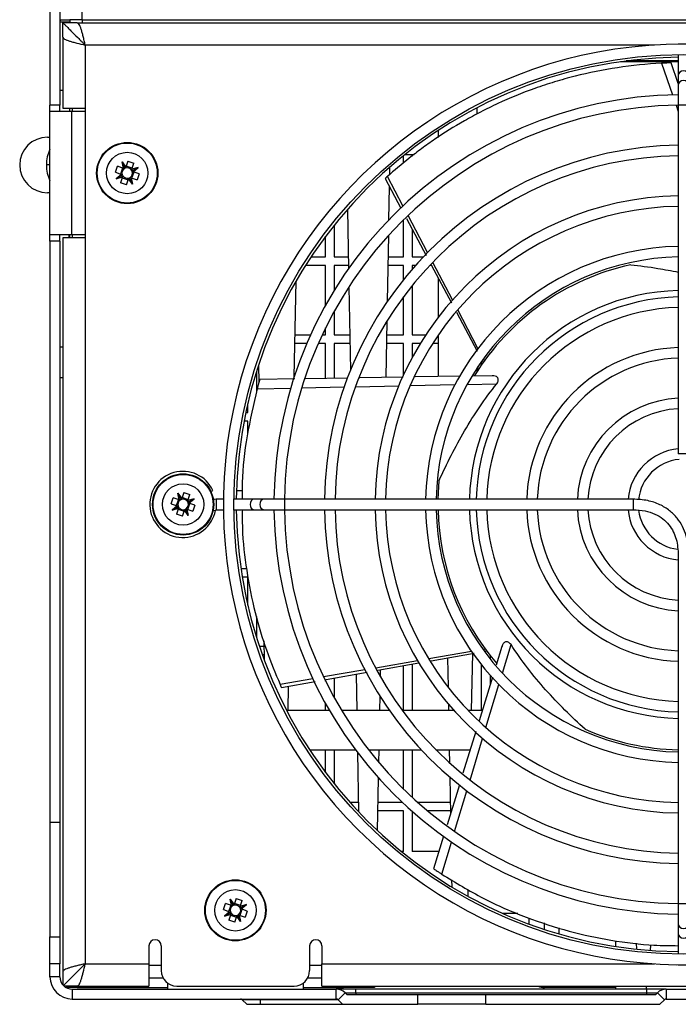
# Model space of a CAD drawing. Header units: millimetres. Extents: x 11 to 939, y -289 to 1138.
# Tile 11 of 86: x 483 to 537, y -11 to 69. Entities that reach past the tile are written whole.
import ezdxf

# ---------------------------------------------------------------- set-up
doc = ezdxf.new("R2010")
doc.units = ezdxf.units.MM

msp = doc.modelspace()

# ---------------------------------------------------------------- linework, layer by layer
at = {"color": 7, "linetype": 'Continuous', "lineweight": 25}
for p, q in [((485.712, 130.312), (485.712, 61.912)), ((488.312, 68.812), (488.312, 70.612)), ((486.512, 69.629), (486.512, 61.912)), ((486.512, 68.812), (487.312, 68.812)), ((486.524, 68.812), (486.512, 68.612)), ((487.312, 68.612), (486.512, 68.612)), ((487.916, 68.562), (486.762, 68.562)), ((486.762, 67.408), (486.762, 68.562)), ((487.362, 68.812), (487.312, 68.812)), ((487.312, 68.562), (487.312, 68.612)), ((488.312, 68.812), (487.362, 68.812)), ((487.916, 68.562), (648.509, 68.562)), ((488.312, 68.812), (648.112, 68.812)), ((486.762, 67.408), (486.762, 61.662)), ((488.562, 66.762), (488.562, 61.662)), ((536.537, 66.837), (536.537, 66.834)), ((537.387, 66.837), (536.537, 66.837)), ((536.537, 65.412), (531.854, 65.412)), ((536.537, 63.656), (535.967, 65.32)), ((536.537, 65.987), (536.537, 64.335)), ((535.18, 65.287), (536.069, 62.736)), ((536.537, 64.335), (536.537, 63.549)), ((486.512, 63.106), (486.762, 63.106)), ((536.537, 63.549), (536.537, 61.898)), ((486.512, 61.912), (485.712, 61.912)), ((485.712, 61.412), (485.712, 61.912)), ((485.712, 61.412), (487.465, 61.412)), ((485.712, 51.412), (485.712, 61.412)), ((486.512, 61.412), (486.512, 61.912)), ((486.762, 61.662), (488.562, 61.662)), ((487.312, 61.412), (487.312, 61.662)), ((487.465, 61.412), (487.465, 51.412)), ((487.465, 61.412), (488.562, 61.412)), ((487.512, 61.662), (487.512, 61.412)), ((488.562, 61.662), (488.562, 51.162)), ((520.275, 61.168), (520.275, 61.701)), ((536.363, 61.892), (536.537, 61.392)), ((536.537, 61.898), (536.537, 33.701)), ((517.1, 59.84), (517.1, 59.274)), ((485.512, 59.312), (485.712, 59.312)), ((492.02, 57.37), (491.854, 56.888)), ((492.02, 57.37), (492.506, 57.202)), ((514.312, 57.206), (514.312, 57.814)), ((514.434, 57.912), (515.164, 57.912)), ((515.012, 57.912), (515.012, 57.786)), ((491.004, 56.469), (491.172, 56.956)), ((491.653, 56.79), (491.172, 56.956)), ((491.581, 56.815), (491.413, 56.328)), ((491.545, 57.319), (491.854, 56.888)), ((491.653, 56.79), (491.545, 57.319)), ((491.752, 56.845), (491.545, 57.319)), ((491.656, 56.789), (491.653, 56.79)), ((491.854, 56.888), (491.853, 56.885)), ((492.366, 56.793), (491.879, 56.96)), ((492.341, 56.721), (492.34, 56.718)), ((492.341, 56.721), (492.506, 57.202)), ((492.849, 56.871), (492.341, 56.721)), ((492.395, 56.624), (492.849, 56.871)), ((492.439, 56.52), (492.849, 56.871)), ((513.2, 56.284), (513.211, 56.894)), ((491.004, 56.469), (491.486, 56.303)), ((491.486, 56.303), (491.075, 55.953)), ((491.53, 56.199), (491.075, 55.953)), ((491.075, 55.953), (491.584, 56.103)), ((491.584, 56.103), (491.418, 55.621)), ((491.489, 56.302), (491.486, 56.303)), ((491.559, 56.031), (492.046, 55.863)), ((491.584, 56.103), (491.585, 56.106)), ((491.905, 55.454), (492.071, 55.935)), ((492.071, 55.935), (492.072, 55.938)), ((492.379, 55.504), (492.071, 55.935)), ((492.172, 55.978), (492.379, 55.504)), ((492.268, 56.034), (492.271, 56.033)), ((492.271, 56.033), (492.379, 55.504)), ((492.271, 56.033), (492.753, 55.867)), ((492.343, 56.008), (492.511, 56.495)), ((492.436, 56.521), (492.439, 56.52)), ((492.92, 56.354), (492.439, 56.52)), ((492.92, 56.354), (492.753, 55.867)), ((512.822, 55.959), (514.096, 53.572)), ((514.267, 53.755), (513.016, 56.132)), ((491.905, 55.454), (491.418, 55.621)), ((513.132, 52.636), (513.181, 55.286)), ((513.207, 55.237), (513.18, 55.237)), ((485.712, 54.812), (485.512, 54.812)), ((509.776, 53.475), (509.864, 48.683)), ((514.312, 49.637), (514.312, 52.62)), ((514.546, 52.728), (516.133, 49.755)), ((516.253, 49.98), (514.678, 52.974)), ((508.712, 52.207), (508.712, 49.637)), ((515.012, 51.855), (515.012, 49.637)), ((487.465, 51.412), (485.712, 51.412)), ((485.712, 50.912), (485.712, 51.412)), ((486.512, 50.912), (486.512, 51.412)), ((486.762, 51.162), (486.762, -8.185)), ((488.562, 51.162), (486.762, 51.162)), ((487.262, 51.162), (487.262, 51.412)), ((488.562, 51.412), (487.465, 51.412)), ((487.512, 51.412), (487.512, 51.162)), ((488.562, 51.162), (488.562, -7.538)), ((508.012, 49.637), (508.012, 51.303)), ((513.01, 46.045), (513.109, 51.37)), ((486.512, 50.912), (485.712, 50.912)), ((485.712, 50.912), (485.712, 3.912)), ((486.512, 50.912), (486.512, 3.912)), ((506.835, 49.637), (508.012, 49.637)), ((508.712, 49.637), (509.847, 49.637)), ((513.077, 49.637), (514.312, 49.637)), ((515.012, 49.637), (515.921, 49.637)), ((508.012, 48.937), (506.381, 48.937)), ((508.012, 45.733), (508.012, 48.937)), ((509.86, 48.937), (508.712, 48.937)), ((508.712, 48.937), (508.712, 46.93)), ((514.312, 48.937), (513.064, 48.937)), ((514.312, 47.797), (514.312, 48.937)), ((515.276, 48.937), (515.012, 48.937)), ((515.012, 48.937), (515.012, 48.636)), ((516.57, 48.937), (516.429, 48.937)), ((516.545, 48.983), (518.181, 45.916)), ((518.269, 46.149), (516.669, 49.189)), ((517.1, 47.943), (517.1, 44.725)), ((505.477, 39.942), (505.62, 47.679)), ((509.892, 47.206), (510.016, 40.459)), ((515.012, 47.311), (515.012, 43.337)), ((514.312, 43.337), (514.312, 46.406)), ((508.712, 45.243), (508.712, 43.337)), ((518.586, 45.159), (520.269, 42.005)), ((520.334, 42.223), (518.693, 45.343)), ((508.012, 43.337), (508.012, 43.905)), ((512.896, 39.879), (512.981, 44.443)), ((505.54, 43.337), (506.802, 43.337)), ((507.739, 43.337), (508.012, 43.337)), ((508.712, 43.337), (509.963, 43.337)), ((512.96, 43.337), (514.312, 43.337)), ((515.012, 43.337), (516.116, 43.337)), ((517.1, 43.275), (517.1, 39.946)), ((506.493, 42.637), (505.527, 42.637)), ((508.012, 42.637), (507.42, 42.637)), ((508.012, 39.802), (508.012, 42.637)), ((509.976, 42.637), (508.712, 42.637)), ((508.712, 42.637), (508.712, 39.813)), ((514.312, 42.637), (512.947, 42.637)), ((514.312, 40.095), (514.312, 42.637)), ((515.672, 42.637), (515.012, 42.637)), ((515.012, 42.637), (515.012, 41.491)), ((517.1, 42.637), (516.675, 42.637)), ((502.588, 40.893), (502.614, 39.478)), ((520.275, 40.379), (520.275, 40.671)), ((520.327, 40.46), (520.333, 40.758)), ((520.612, 40.884), (520.612, 41.164)), ((520.712, 41.176), (520.755, 41.094)), ((520.857, 41.231), (520.773, 41.389)), ((486.762, 39.862), (486.512, 39.862)), ((502.412, 40.342), (502.412, 38.69)), ((509.801, 39.83), (506.372, 39.776)), ((514.288, 39.901), (510.775, 39.846)), ((518.932, 39.975), (515.26, 39.917)), ((521.487, 40.015), (519.874, 39.99)), ((502.469, 38.959), (505.189, 39.016)), ((505.511, 39.762), (502.681, 39.718)), ((506.082, 39.035), (509.511, 39.108)), ((510.419, 39.127), (513.919, 39.201)), ((514.851, 39.22), (518.476, 39.297)), ((519.453, 39.317), (521.861, 39.368)), ((501.712, 37.037), (501.712, 37.754)), ((501.554, 37.037), (501.712, 37.037)), ((501.712, 36.337), (501.414, 36.337)), ((501.712, 35.404), (501.712, 36.337)), ((517.104, 30.037), (517.195, 31.552)), ((496.172, 29.99), (496.064, 30.519)), ((496.271, 30.045), (496.064, 30.519)), ((496.064, 30.519), (496.373, 30.088)), ((496.538, 30.57), (496.373, 30.088)), ((496.538, 30.57), (497.025, 30.402)), ((496.86, 29.921), (497.025, 30.402)), ((498.728, 30.65), (498.894, 30.726)), ((500.801, 30.737), (501.27, 30.737)), ((495.523, 29.669), (495.69, 30.156)), ((495.523, 29.669), (496.005, 29.503)), ((496.005, 29.503), (495.594, 29.153)), ((496.172, 29.99), (495.69, 30.156)), ((496.1, 30.015), (495.932, 29.528)), ((496.007, 29.502), (496.005, 29.503)), ((496.175, 29.989), (496.172, 29.99)), ((496.373, 30.088), (496.372, 30.085)), ((496.884, 29.993), (496.397, 30.16)), ((496.86, 29.921), (496.859, 29.918)), ((497.368, 30.071), (496.86, 29.921)), ((496.862, 29.208), (497.03, 29.695)), ((496.913, 29.824), (497.368, 30.071)), ((496.955, 29.721), (496.957, 29.72)), ((496.957, 29.72), (497.368, 30.071)), ((497.439, 29.554), (496.957, 29.72)), ((497.439, 29.554), (497.271, 29.067)), ((499.74, 30.037), (499.166, 30.037)), ((502.239, 30.037), (500.587, 30.037)), ((503.024, 30.037), (502.239, 30.037)), ((504.676, 30.037), (503.024, 30.037)), ((532.873, 30.037), (504.676, 30.037)), ((496.048, 29.399), (495.594, 29.153)), ((495.594, 29.153), (496.102, 29.303)), ((496.102, 29.303), (495.937, 28.821)), ((496.424, 28.654), (495.937, 28.821)), ((496.077, 29.231), (496.564, 29.063)), ((496.102, 29.303), (496.103, 29.306)), ((496.424, 28.654), (496.589, 29.135)), ((496.589, 29.135), (496.59, 29.138)), ((496.898, 28.704), (496.589, 29.135)), ((496.691, 29.178), (496.898, 28.704)), ((496.787, 29.234), (496.79, 29.233)), ((496.79, 29.233), (496.898, 28.704)), ((496.79, 29.233), (497.271, 29.067)), ((499.166, 29.187), (499.74, 29.187)), ((500.587, 29.187), (502.239, 29.187)), ((502.239, 29.187), (503.024, 29.187)), ((503.024, 29.187), (504.676, 29.187)), ((504.676, 29.187), (532.873, 29.187)), ((536.537, 25.523), (536.537, -2.674)), ((501.156, 24.437), (501.608, 24.437)), ((501.712, 23.737), (501.264, 23.737)), ((501.712, 21.469), (501.712, 23.737)), ((502.412, 20.535), (502.412, 18.882)), ((503.001, 18.571), (503.029, 17.068)), ((502.652, 18.137), (503.009, 18.137)), ((519.817, 17.713), (516.345, 17.116)), ((516.535, 16.966), (520.014, 17.585)), ((519.818, 12.943), (519.904, 17.565)), ((520.922, 17.903), (520.746, 17.873)), ((520.906, 17.744), (521.021, 17.764)), ((522.273, 18.127), (521.808, 16.616)), ((522.307, 15.973), (523.004, 18.282)), ((503.022, 17.437), (502.895, 17.437)), ((515.447, 16.962), (512.062, 16.38)), ((512.239, 16.202), (515.558, 16.792)), ((517.867, 17.203), (517.91, 14.839)), ((520.012, 17.437), (519.901, 17.437)), ((521.312, 17.387), (521.312, 17.127)), ((511.182, 16.229), (507.848, 15.656)), ((508.041, 15.455), (511.369, 16.047)), ((512.449, 15.677), (512.459, 16.241)), ((514.312, 12.943), (514.312, 16.57)), ((515.012, 16.695), (515.012, 12.943)), ((520.612, 12.943), (520.612, 16.642)), ((506.978, 15.506), (504.327, 15.051)), ((504.432, 14.813), (507.16, 15.298)), ((508.012, 15.319), (508.012, 15.45)), ((508.712, 15.574), (508.712, 13.981)), ((510.471, 15.887), (510.525, 12.943)), ((521.512, 15.652), (520.423, 12.111)), ((521.312, 15.806), (521.312, 15.003)), ((504.978, 12.943), (505.014, 14.916)), ((520.977, 11.565), (522.025, 15.038)), ((512.398, 12.943), (512.419, 14.075)), ((508.324, 12.943), (504.855, 12.943)), ((508.012, 12.943), (508.012, 13.49)), ((513.174, 12.943), (509.312, 12.943)), ((518.386, 12.943), (514.219, 12.943)), ((517.936, 13.459), (517.945, 12.943)), ((520.679, 12.943), (519.545, 12.943)), ((520.16, 11.255), (519.118, 7.867)), ((519.696, 7.319), (520.707, 10.672)), ((506.715, 9.768), (510.425, 9.768)), ((508.012, 7.92), (508.012, 9.768)), ((508.712, 9.768), (508.712, 7.017)), ((511.494, 9.768), (515.75, 9.768)), ((512.321, 8.751), (512.339, 9.768)), ((514.312, 6.604), (514.312, 9.768)), ((515.012, 9.768), (515.012, 5.935)), ((516.929, 9.768), (519.702, 9.768)), ((518.004, 9.768), (518.024, 8.721)), ((510.588, 9.552), (510.677, 4.76)), ((512.218, 3.226), (512.297, 7.484)), ((518.045, 7.569), (518.101, 4.559)), ((518.828, 6.923), (517.835, 3.695)), ((518.442, 3.165), (519.433, 6.45)), ((509.963, 5.537), (510.662, 5.537)), ((510.675, 4.837), (510.604, 4.837)), ((514.312, 4.837), (512.248, 4.837)), ((512.261, 5.537), (514.194, 5.537)), ((514.312, 1.537), (514.312, 4.837)), ((515.012, 4.788), (515.012, 1.537)), ((515.45, 5.537), (518.082, 5.537)), ((518.095, 4.837), (516.26, 4.837)), ((485.712, 3.912), (486.512, 3.912)), ((485.712, 3.912), (485.712, -5.368)), ((486.512, 3.912), (486.512, -5.368)), ((517.557, 2.793), (516.744, 0.149)), ((517.401, -0.287), (518.184, 2.31)), ((514.312, 1.537), (514.154, 1.537)), ((517.171, 1.537), (515.012, 1.537)), ((518.199, -0.748), (518.209, -1.317)), ((519.54, -2.085), (519.551, -1.529)), ((500.295, -2.306), (500.604, -2.737)), ((500.403, -2.835), (500.295, -2.306)), ((500.502, -2.78), (500.295, -2.306)), ((500.77, -2.255), (500.604, -2.737)), ((500.77, -2.255), (501.256, -2.423)), ((499.754, -3.156), (499.922, -2.669)), ((499.754, -3.156), (500.236, -3.322)), ((500.403, -2.835), (499.922, -2.669)), ((500.331, -2.81), (500.163, -3.297)), ((500.406, -2.836), (500.403, -2.835)), ((500.604, -2.737), (500.603, -2.74)), ((501.116, -2.832), (500.629, -2.665)), ((501.091, -2.904), (501.09, -2.907)), ((501.091, -2.904), (501.256, -2.423)), ((501.599, -2.754), (501.091, -2.904)), ((501.093, -3.617), (501.261, -3.13)), ((501.145, -3.001), (501.599, -2.754)), ((501.186, -3.104), (501.189, -3.105)), ((501.189, -3.105), (501.599, -2.754)), ((501.67, -3.271), (501.189, -3.105)), ((536.537, -2.674), (536.537, -4.326)), ((500.236, -3.322), (499.825, -3.672)), ((500.28, -3.426), (499.825, -3.672)), ((499.825, -3.672), (500.334, -3.522)), ((500.334, -3.522), (500.168, -4.004)), ((500.239, -3.323), (500.236, -3.322)), ((500.309, -3.594), (500.796, -3.762)), ((500.334, -3.522), (500.335, -3.519)), ((500.655, -4.171), (500.821, -3.69)), ((500.821, -3.69), (500.822, -3.687)), ((501.129, -4.121), (500.821, -3.69)), ((500.922, -3.647), (501.129, -4.121)), ((501.018, -3.591), (501.021, -3.592)), ((501.021, -3.592), (501.129, -4.121)), ((501.021, -3.592), (501.503, -3.758)), ((501.67, -3.271), (501.503, -3.758)), ((523.544, -3.463), (522.329, -3.463)), ((524.462, -4.326), (524.462, -3.843)), ((500.655, -4.171), (500.168, -4.004)), ((525.683, -4.237), (525.693, -4.754)), ((526.904, -5.127), (526.913, -4.634)), ((536.537, -4.326), (536.537, -5.112)), ((485.712, -5.368), (486.512, -5.368)), ((485.712, -7.539), (485.712, -5.368)), ((486.512, -5.368), (486.512, -7.539)), ((536.537, -5.112), (536.537, -6.763)), ((493.712, -6.088), (493.712, -7.538)), ((494.712, -6.088), (494.712, -8.088)), ((506.712, -6.088), (506.712, -8.088)), ((507.712, -6.088), (507.712, -7.538)), ((531.462, -5.667), (531.462, -6.13)), ((533.134, -5.861), (533.143, -6.348)), ((534.3, -6.452), (534.308, -5.998)), ((486.512, -7.539), (485.712, -7.539)), ((485.712, -8.588), (485.712, -7.539)), ((486.512, -8.588), (486.512, -7.539)), ((488.562, -7.538), (493.712, -7.538)), ((493.712, -7.538), (493.712, -9.338)), ((507.712, -9.338), (507.712, -7.538)), ((536.537, -7.611), (536.537, -7.613)), ((536.537, -7.613), (537.387, -7.613)), ((486.512, -8.588), (485.712, -8.588)), ((486.762, -8.185), (486.762, -9.25)), ((493.712, -8.663), (494.852, -8.663)), ((506.572, -8.663), (507.712, -8.663)), ((487.916, -9.338), (486.851, -9.338)), ((487.916, -9.463), (487.028, -9.463)), ((487.916, -9.338), (493.712, -9.338)), ((487.916, -9.463), (495.212, -9.463)), ((495.212, -9.088), (495.212, -9.588)), ((495.962, -9.338), (505.462, -9.338)), ((506.212, -9.588), (506.212, -9.088)), ((506.212, -9.463), (509.462, -9.463)), ((507.712, -9.338), (628.712, -9.338)), ((511.962, -9.463), (509.462, -9.463)), ((511.962, -9.338), (511.962, -9.463)), ((531.462, -9.463), (525.712, -9.463)), ((531.462, -9.338), (531.462, -9.588)), ((487.512, -9.588), (487.512, -10.388)), ((487.512, -9.588), (508.873, -9.588)), ((508.873, -10.388), (508.873, -9.588)), ((510.462, -9.588), (508.873, -9.588)), ((509.58, -9.881), (509.014, -10.447)), ((509.712, -10.013), (509.58, -9.881)), ((509.58, -9.881), (510.462, -9.881)), ((509.712, -10.013), (515.462, -10.013)), ((510.462, -9.881), (510.462, -9.588)), ((533.962, -9.588), (510.462, -9.588)), ((510.462, -9.881), (510.462, -10.013)), ((510.462, -9.881), (533.962, -9.881)), ((515.462, -10.813), (515.462, -10.013)), ((515.462, -10.013), (520.962, -10.013)), ((520.962, -10.813), (520.962, -10.013)), ((520.962, -10.013), (534.712, -10.013)), ((533.962, -9.588), (533.962, -9.881)), ((535.551, -9.588), (533.962, -9.588)), ((533.962, -9.881), (534.844, -9.881)), ((533.962, -9.881), (533.962, -10.013)), ((534.712, -10.013), (534.844, -9.881)), ((535.41, -10.447), (534.844, -9.881)), ((535.551, -9.588), (535.551, -10.388)), ((535.551, -9.588), (600.873, -9.588)), ((487.512, -10.388), (508.873, -10.388)), ((502.712, -10.447), (501.264, -10.447)), ((501.264, -10.447), (501.631, -10.813)), ((501.631, -10.813), (502.712, -10.813)), ((502.712, -10.447), (502.712, -10.388)), ((502.712, -10.447), (502.712, -10.813)), ((502.712, -10.813), (509.381, -10.813)), ((509.381, -10.813), (509.014, -10.447)), ((509.381, -10.813), (515.462, -10.813)), ((520.962, -10.813), (515.462, -10.813)), ((520.962, -10.813), (535.044, -10.813)), ((535.044, -10.813), (535.41, -10.447)), ((535.551, -10.388), (600.873, -10.388))]:
    msp.add_line(p, q, dxfattribs=at)
at = {"color": 8, "linetype": 'Continuous', "lineweight": 25}
for p, q in [((488.312, 68.812), (488.312, 68.562)), ((534.6, 66.762), (488.562, 66.762)), ((536.537, 65.473), (532.306, 65.473)), ((537.387, 61.898), (536.537, 61.898)), ((485.712, 57.062), (485.423, 57.062)), ((487.312, 51.162), (487.312, 51.412)), ((486.512, 42.362), (486.762, 42.362)), ((499.166, 30.037), (499.166, 29.187)), ((504.676, 30.037), (504.676, 29.187)), ((498.914, 29.158), (499.093, 29.125)), ((536.537, -2.674), (537.387, -2.674)), ((494.712, -7.663), (493.712, -7.663)), ((507.712, -7.663), (506.712, -7.663)), ((507.712, -7.538), (534.6, -7.538)), ((487.916, -9.338), (487.916, -9.463)), ((509.462, -9.463), (509.462, -9.338)), ((533.962, -9.588), (533.962, -9.338)), ((509.014, -10.447), (502.712, -10.447))]:
    msp.add_line(p, q, dxfattribs=at)
at = {"color": 7, "linetype": 'Continuous', "lineweight": 25, "flags": 128}
for points in [[(487.334, 68.812), (487.331, 68.8), (487.312, 68.612)], [(499.166, 30.037), (499.007, 30.023), (498.925, 30.005)]]:
    msp.add_lwpolyline(points, dxfattribs=at)
at = {"color": 8, "linetype": 'Continuous', "lineweight": 25, "flags": 128}
for points in [[(537.387, 64.335), (537.355, 64.467), (537.263, 64.58), (537.125, 64.655), (536.962, 64.681), (536.8, 64.655), (536.662, 64.58), (536.57, 64.467), (536.537, 64.335)], [(537.387, 63.549), (537.355, 63.682), (537.263, 63.794), (537.125, 63.869), (536.962, 63.895), (536.8, 63.869), (536.662, 63.794), (536.57, 63.682), (536.537, 63.549), (536.537, 63.549)], [(502.239, 30.037), (502.106, 30.004), (501.994, 29.912), (501.919, 29.774), (501.893, 29.612), (501.919, 29.449), (501.994, 29.311), (502.106, 29.219), (502.239, 29.187)], [(503.024, 30.037), (502.892, 30.004), (502.78, 29.912), (502.705, 29.774), (502.679, 29.612), (502.705, 29.449), (502.78, 29.311), (502.892, 29.219), (503.024, 29.187)], [(536.537, -4.326), (536.57, -4.458), (536.662, -4.571), (536.8, -4.646), (536.962, -4.672), (537.125, -4.646), (537.263, -4.571), (537.355, -4.458), (537.387, -4.326)], [(536.537, -5.112), (536.57, -5.244), (536.662, -5.356), (536.8, -5.431), (536.962, -5.458), (537.125, -5.431), (537.263, -5.356), (537.355, -5.244), (537.387, -5.112)]]:
    msp.add_lwpolyline(points, dxfattribs=at)
at = {"color": 7, "linetype": 'Continuous', "lineweight": 25}
for centre, radius in [((536.962, 29.612), 36.375), ((491.962, 56.412), 2.475), ((491.962, 56.412), 2.425), ((491.962, 56.412), 1.675), ((496.481, 29.612), 2.475), ((496.481, 29.612), 2.425), ((496.481, 29.612), 1.675), ((500.712, -3.213), 2.475), ((500.712, -3.213), 2.425), ((500.712, -3.213), 1.675)]:
    msp.add_circle(centre, radius, dxfattribs=at)
for centre, radius, start, end in [((536.962, 29.612), 37.225, 89.99913, 0), ((536.943, 29.612), 36.16, 90.64372, 179.32657), ((536.962, 29.612), 33.136, 90.73489, 179.26511), ((536.962, 29.612), 32.286, 90.75424, 179.24576), ((485.512, 57.062), 2.25, 90, 270), ((536.962, 29.612), 29.047, 90.83834, 179.16166), ((536.962, 29.612), 28.197, 90.86362, 179.13638), ((491.962, 56.412), 0.425, 123.77188, 198.25409), ((491.962, 56.412), 0.426, 108.25409, 123.77188), ((491.962, 56.412), 0.426, 33.77188, 108.25409), ((491.962, 56.412), 0.426, 303.77188, 18.25409), ((491.962, 56.412), 0.426, 18.25409, 33.77188), ((491.962, 56.412), 0.425, 198.25409, 213.77188), ((491.962, 56.412), 0.425, 213.77188, 288.25409), ((491.962, 56.412), 0.425, 288.25409, 303.77188), ((536.962, 29.612), 24.958, 90.9757, 179.0243), ((536.962, 29.612), 24.108, 91.01011, 178.98989), ((536.962, 29.612), 20.869, 91.16689, 178.83311), ((536.962, 29.612), 20.019, 91.21644, 178.78356), ((536.943, 29.612), 19.844, 102.38894, 148.34627), ((536.943, 29.612), 17.304, 91.34529, 178.59261), ((536.962, 29.612), 16.781, 91.45128, 178.54872), ((536.962, 29.612), 15.931, 91.52873, 178.47127), ((536.962, 29.612), 12.692, 91.919, 178.081), ((536.962, 29.612), 11.842, 92.0568, 177.9432), ((536.962, 29.612), 8.603, 92.83172, 177.16828), ((536.962, 29.612), 7.753, 93.14248, 176.85752), ((536.962, 29.612), 4.514, 95.40262, 174.59738), ((536.962, 29.612), 3.664, 95.71384, 173.98956), ((496.462, 29.612), 2.675, 24.62112, 349.52432), ((496.481, 29.612), 0.425, 123.77188, 198.25409), ((496.481, 29.612), 0.425, 198.25409, 213.77188), ((496.481, 29.612), 0.425, 108.25409, 123.77188), ((496.481, 29.612), 0.426, 33.77188, 108.25409), ((496.481, 29.612), 0.426, 303.77188, 18.25409), ((496.481, 29.612), 0.426, 18.25409, 33.77188), ((496.481, 29.612), 0.426, 213.77188, 288.25409), ((496.481, 29.612), 0.426, 288.25409, 303.77188), ((499.166, 29.112), 0.075, 90, 169.52432), ((536.943, 29.612), 36.16, 180.67343, 269.35628), ((536.962, 29.612), 33.136, 180.73489, 269.26511), ((536.962, 29.612), 32.286, 180.75424, 269.24576), ((536.962, 29.612), 29.047, 180.83834, 269.16166), ((536.962, 29.612), 28.197, 180.86362, 269.13638), ((536.962, 29.612), 24.958, 180.9757, 269.0243), ((536.962, 29.612), 24.108, 181.01011, 268.98989), ((536.962, 29.612), 20.869, 181.16689, 268.83311), ((536.962, 29.612), 20.019, 181.21644, 268.78356), ((536.943, 29.612), 19.844, 181.22722, 220.34627), ((536.943, 29.612), 17.304, 181.40739, 268.65471), ((536.962, 29.612), 16.781, 181.45128, 268.54872), ((536.962, 29.612), 15.931, 181.52873, 268.47127), ((536.962, 29.612), 12.692, 181.919, 268.081), ((536.962, 29.612), 11.842, 182.0568, 267.9432), ((536.962, 29.612), 8.603, 182.83172, 267.16828), ((536.962, 29.612), 7.753, 183.14248, 266.85752), ((536.962, 29.612), 4.514, 185.40262, 264.59738), ((536.962, 29.612), 3.664, 187.48742, 262.23103), ((536.943, 29.612), 19.844, 246.38894, 268.82693), ((500.712, -3.213), 0.426, 123.77188, 198.25409), ((500.712, -3.213), 0.426, 108.25409, 123.77188), ((500.712, -3.213), 0.426, 33.77188, 108.25409), ((500.712, -3.213), 0.425, 303.77188, 18.25409), ((500.712, -3.213), 0.425, 18.25409, 33.77188), ((500.712, -3.213), 0.426, 198.25409, 213.77188), ((500.712, -3.213), 0.426, 213.77188, 288.25409), ((500.712, -3.213), 0.426, 288.25409, 303.77188), ((494.212, -6.088), 0.5, 90, 180), ((494.212, -6.088), 0.5, 0, 90), ((507.212, -6.088), 0.5, 90, 180), ((507.212, -6.088), 0.5, 0, 90), ((487.512, -8.588), 1.8, 180, 270), ((487.512, -8.588), 1, 180, 270), ((495.962, -8.088), 1.25, 180, 270), ((505.462, -8.088), 1.25, 270, 0), ((525.712, -8.213), 1.25, 244.15807, 270), ((508.873, -10.588), 1, 45, 90), ((535.551, -10.588), 1, 90, 135), ((501.123, -10.588), 0.2, 45, 90), ((508.873, -10.588), 0.2, 45, 90), ((535.551, -10.588), 0.2, 90, 135)]:
    msp.add_arc(centre, radius, start, end, dxfattribs=at)
at = {"color": 8, "linetype": 'Continuous', "lineweight": 25}
for centre, start, end in [((488.221, 57.091), 153.70903, 180.60514), ((488.221, 57.032), 179.39486, 206.29097)]:
    msp.add_arc(centre, 2.798, start, end, dxfattribs=at)
at = {"color": 7, "linetype": 'Continuous', "lineweight": 25}
for centre, major_axis, start_param, end_param in [((491.943, 56.408), (0.468, 0.095), 1.781599, 2.014588), ((491.978, 56.423), (0.39, 0.279), 1.214424, 1.441266), ((491.957, 56.43), (-0.136, 0.46), 4.841919, 5.068761), ((491.975, 56.397), (-0.31, 0.363), 4.268598, 4.501587), ((491.95, 56.426), (-0.31, 0.363), 1.127005, 1.359994), ((491.968, 56.393), (-0.136, 0.46), 1.700326, 1.927168), ((491.946, 56.4), (0.39, 0.279), 4.356017, 4.582859), ((491.981, 56.416), (0.468, 0.095), 4.923191, 5.15618), ((496.468, 29.626), (-0.31, 0.363), 1.127005, 1.359994), ((496.462, 29.608), (0.468, 0.095), 1.781599, 2.014588), ((496.497, 29.623), (0.39, 0.279), 1.214424, 1.441266), ((496.475, 29.63), (-0.136, 0.46), 4.841919, 5.068761), ((496.493, 29.597), (-0.31, 0.363), 4.268598, 4.501587), ((496.486, 29.593), (-0.136, 0.46), 1.700326, 1.927168), ((496.465, 29.6), (0.39, 0.279), 4.356017, 4.582859), ((496.5, 29.616), (0.468, 0.095), 4.923191, 5.15618), ((500.693, -3.217), (0.468, 0.095), 1.781599, 2.014588), ((500.728, -3.202), (0.39, 0.279), 1.214424, 1.441266), ((500.707, -3.195), (-0.136, 0.46), 4.841919, 5.068761), ((500.725, -3.228), (-0.31, 0.363), 4.268598, 4.501587), ((500.7, -3.199), (-0.31, 0.363), 1.127005, 1.359994), ((500.718, -3.232), (-0.136, 0.46), 1.700326, 1.927168), ((500.696, -3.225), (0.39, 0.279), 4.356017, 4.582859), ((500.731, -3.209), (0.468, 0.095), 4.923191, 5.15618)]:
    msp.add_ellipse(centre, major_axis=major_axis, ratio=0.999185, start_param=start_param, end_param=end_param, dxfattribs=at)
for points, knots in [([(486.762, 68.562), (486.762, 68.562), (486.779, 68.544), (486.829, 68.495), (486.849, 68.475), (486.896, 68.428), (486.922, 68.401), (486.981, 68.343), (487.013, 68.31), (487.082, 68.242), (487.118, 68.206), (487.231, 68.093), (487.314, 68.01), (487.575, 67.748), (487.763, 67.561), (488.059, 67.265), (488.159, 67.165), (488.31, 67.015), (488.36, 66.965), (488.461, 66.864), (488.512, 66.812), (488.562, 66.762)], [0, 0, 0, 0, 0.125, 0.125, 0.1875, 0.1875, 0.25, 0.25, 0.3125, 0.3125, 0.375, 0.375, 0.5, 0.5, 0.75, 0.75, 0.875, 0.875, 0.9375, 0.9375, 1, 1, 1, 1]), ([(488.159, 68.257), (488.132, 68.323), (488.104, 68.379), (488.024, 68.514), (487.97, 68.562), (487.916, 68.562)], [0.6250005, 0.6250005, 0.6250005, 0.6250005, 0.75, 0.75, 1, 1, 1, 1]), ([(486.762, 67.408), (486.762, 67.381), (486.774, 67.354), (486.82, 67.301), (486.854, 67.274), (486.899, 67.247)], [0, 0, 0, 0, 0.125, 0.125, 0.2500007, 0.2500007, 0.2500007, 0.2500007]), ([(487.561, 67.005), (487.658, 66.978), (487.764, 66.95), (488.089, 66.87), (488.324, 66.816), (488.562, 66.762)], [0.6249994, 0.6249994, 0.6249994, 0.6249994, 0.75, 0.75, 1, 1, 1, 1]), ([(488.562, 66.762), (488.535, 66.881), (488.508, 66.997), (488.455, 67.227), (488.428, 67.341), (488.401, 67.45)], [0, 0, 0, 0, 0.125, 0.125, 0.2500005, 0.2500005, 0.2500005, 0.2500005]), ([(535.957, 65.317), (535.959, 65.317), (535.964, 65.317), (535.88, 65.315), (535.724, 65.31), (535.504, 65.302), (535.311, 65.293), (535.202, 65.288), (535.18, 65.287)], [0, 0, 0, 0, 0.112043, 0.312875, 0.515991, 0.726582, 0.946432, 1, 1, 1, 1]), ([(535.18, 65.287), (533.974, 65.227), (532.788, 65.107), (530.457, 64.756), (529.312, 64.525), (527.907, 64.17), (527.627, 64.095), (527.072, 63.941), (526.798, 63.86), (525.983, 63.612), (525.452, 63.436), (523.892, 62.879), (522.896, 62.469), (521.705, 61.918), (521.469, 61.806), (521.003, 61.578), (520.773, 61.462), (520.094, 61.111), (519.657, 60.872), (518.386, 60.147), (517.594, 59.649), (516.482, 58.892), (516.124, 58.639), (515.432, 58.13), (515.098, 57.874), (514.139, 57.115), (513.553, 56.616), (513.016, 56.132)], [0, 0, 0, 0, 0.125, 0.125, 0.25, 0.25, 0.28125, 0.28125, 0.3125, 0.3125, 0.375, 0.375, 0.5, 0.5, 0.53125, 0.53125, 0.5625, 0.5625, 0.625, 0.625, 0.75, 0.75, 0.8125, 0.8125, 0.875, 0.875, 1, 1, 1, 1]), ([(513.016, 56.132), (512.968, 56.088), (512.85, 55.981), (512.838, 55.97), (512.83, 55.963)], [0, 0, 0, 0, 0.41335, 1, 1, 1, 1]), ([(532.686, 48.993), (533.416, 48.907), (534.694, 48.756), (535.984, 48.504), (536.537, 48.396)], [0, 0, 0, 0, 0.571225, 1, 1, 1, 1]), ([(521.861, 39.368), (521.889, 39.416), (521.942, 39.505), (521.979, 39.645), (521.973, 39.764), (521.924, 39.871), (521.81, 39.967), (521.655, 40.022), (521.531, 40.005), (521.488, 39.999)], [0, 0, 0, 0, 0.135163, 0.247981, 0.361322, 0.464305, 0.619609, 0.868865, 1, 1, 1, 1]), ([(502.681, 39.708), (502.682, 39.709), (502.683, 39.714), (502.659, 39.633), (502.616, 39.483), (502.555, 39.271), (502.504, 39.086), (502.475, 38.98), (502.469, 38.959)], [0, 0, 0, 0, 0.112043, 0.312875, 0.515991, 0.726582, 0.946432, 1, 1, 1, 1]), ([(517.195, 31.552), (517.811, 32.911), (518.483, 34.259), (520.013, 36.883), (520.871, 38.159), (521.861, 39.368)], [0, 0, 0, 0, 0.5, 0.5, 1, 1, 1, 1]), ([(502.469, 38.959), (502.175, 37.696), (501.586, 35.171), (501.242, 32.142), (501.265, 30.483), (501.271, 30.037)], [0, 0, 0, 0, 0.422247, 0.844414, 1, 1, 1, 1]), ([(537.387, 25.523), (537.351, 26.046), (537.278, 27.107), (536.641, 28.343), (535.835, 29.146), (535.025, 29.638), (534.016, 29.976), (533.272, 30.016), (532.873, 30.037)], [0, 0, 0, 0, 0.217512, 0.441391, 0.560761, 0.689747, 0.833899, 1, 1, 1, 1]), ([(501.273, 29.187), (501.268, 28.698), (501.251, 26.984), (501.603, 24.143), (502.272, 20.805), (503.227, 17.665), (503.951, 15.945), (504.327, 15.051)], [0, 0, 0, 0, 0.083552, 0.293269, 0.522413, 0.751693, 1, 1, 1, 1]), ([(532.873, 29.187), (533.2, 29.17), (533.808, 29.14), (534.632, 28.873), (535.292, 28.479), (535.946, 27.829), (536.453, 26.817), (536.509, 25.952), (536.537, 25.523)], [0, 0, 0, 0, 0.167139, 0.311329, 0.439542, 0.557895, 0.78096, 1, 1, 1, 1]), ([(523.004, 18.282), (522.967, 18.324), (522.899, 18.401), (522.777, 18.48), (522.662, 18.511), (522.545, 18.498), (522.418, 18.419), (522.318, 18.289), (522.296, 18.165), (522.289, 18.122)], [0, 0, 0, 0, 0.1351634, 0.2479812, 0.3613222, 0.4643048, 0.6196086, 0.8688651, 1, 1, 1, 1]), ([(528.995, 11.429), (527.893, 12.435), (526.819, 13.491), (524.796, 15.757), (523.848, 16.967), (523.004, 18.282)], [0, 0, 0, 0, 0.5, 0.5, 1, 1, 1, 1]), ([(504.327, 15.051), (504.354, 14.991), (504.419, 14.846), (504.426, 14.831), (504.431, 14.822)], [0, 0, 0, 0, 0.41335, 1, 1, 1, 1]), ([(516.754, 0.146), (516.753, 0.147), (516.749, 0.15), (516.818, 0.102), (516.947, 0.014), (517.13, -0.108), (517.291, -0.215), (517.383, -0.275), (517.401, -0.287)], [0, 0, 0, 0, 0.112043, 0.312875, 0.515991, 0.726582, 0.946432, 1, 1, 1, 1]), ([(517.401, -0.287), (518.511, -0.962), (520.733, -2.312), (524.235, -3.836), (527.729, -4.959), (531.217, -5.699), (534.205, -6.056), (535.888, -6.067), (536.537, -6.072)], [0, 0, 0, 0, 0.173118, 0.346202, 0.519203, 0.692273, 0.881374, 1, 1, 1, 1]), ([(487.067, -7.942), (487.001, -7.969), (486.945, -7.996), (486.81, -8.076), (486.762, -8.13), (486.762, -8.185)], [0.6250005, 0.6250005, 0.6250005, 0.6250005, 0.75, 0.75, 1, 1, 1, 1]), ([(486.805, -9.295), (486.819, -9.282), (486.835, -9.265), (486.874, -9.227), (486.895, -9.205), (486.967, -9.133), (487.025, -9.076), (487.151, -8.95), (487.219, -8.881), (487.366, -8.734), (487.444, -8.656), (487.604, -8.497), (487.686, -8.415), (487.854, -8.246), (487.941, -8.159), (488.117, -7.984), (488.205, -7.895), (488.382, -7.717), (488.472, -7.627), (488.562, -7.538)], [0, 0, 0, 0, 0.0625, 0.0625, 0.125, 0.125, 0.25, 0.25, 0.375, 0.375, 0.5, 0.5, 0.625, 0.625, 0.75, 0.75, 0.875, 0.875, 1, 1, 1, 1]), ([(488.562, -7.538), (488.443, -7.565), (488.326, -7.592), (488.097, -7.646), (487.982, -7.673), (487.873, -7.7)], [0, 0, 0, 0, 0.125, 0.125, 0.2500005, 0.2500005, 0.2500005, 0.2500005]), ([(488.319, -8.54), (488.346, -8.442), (488.373, -8.337), (488.454, -8.012), (488.508, -7.776), (488.562, -7.538)], [0.625, 0.625, 0.625, 0.625, 0.75, 0.75, 1, 1, 1, 1]), ([(487.916, -9.338), (487.943, -9.338), (487.97, -9.327), (488.023, -9.281), (488.05, -9.246), (488.077, -9.201)], [0, 0, 0, 0, 0.125, 0.125, 0.2499997, 0.2499997, 0.2499997, 0.2499997])]:
    msp.add_open_spline(points, degree=3, knots=knots, dxfattribs=at)
for points in [[(488.239, 68.034), (488.212, 68.117), (488.186, 68.192), (488.159, 68.257)], [(488.32, 67.761), (488.293, 67.858), (488.266, 67.951), (488.239, 68.034)], [(488.401, 67.45), (488.374, 67.56), (488.347, 67.663), (488.32, 67.761)], [(486.899, 67.247), (486.944, 67.22), (487, 67.193), (487.065, 67.166)], [(487.065, 67.166), (487.13, 67.139), (487.206, 67.112), (487.289, 67.085)], [(487.289, 67.085), (487.372, 67.058), (487.463, 67.032), (487.561, 67.005)], [(487.29, -7.861), (487.207, -7.888), (487.132, -7.915), (487.067, -7.942)], [(487.563, -7.78), (487.466, -7.807), (487.373, -7.835), (487.29, -7.861)], [(487.873, -7.7), (487.764, -7.727), (487.661, -7.754), (487.563, -7.78)], [(488.239, -8.812), (488.266, -8.728), (488.292, -8.638), (488.319, -8.54)], [(488.077, -9.201), (488.104, -9.156), (488.131, -9.101), (488.158, -9.036)], [(488.158, -9.036), (488.185, -8.971), (488.212, -8.895), (488.239, -8.812)]]:
    msp.add_open_spline(points, degree=3, dxfattribs=at)
at = {"color": 8, "linetype": 'Continuous', "lineweight": 25}
for points, knots in [([(537.387, 33.701), (537.381, 33.701), (537.368, 33.701), (537.27, 33.701), (537.129, 33.701), (536.962, 33.701), (536.795, 33.701), (536.655, 33.701), (536.556, 33.701), (536.544, 33.701), (536.537, 33.701)], [0, 0, 0, 0, 0.124957, 0.249963, 0.374969, 0.499975, 0.624981, 0.749988, 0.874994, 1, 1, 1, 1]), ([(532.873, 30.037), (532.873, 30.03), (532.873, 30.017), (532.873, 29.919), (532.873, 29.779), (532.873, 29.612), (532.873, 29.445), (532.873, 29.304), (532.873, 29.206), (532.873, 29.193), (532.873, 29.187)], [0, 0, 0, 0, 0.124388, 0.249475, 0.374563, 0.49965, 0.624738, 0.749825, 0.874913, 1, 1, 1, 1])]:
    msp.add_open_spline(points, degree=3, knots=knots, dxfattribs=at)

doc.saveas('drawing.dxf')
